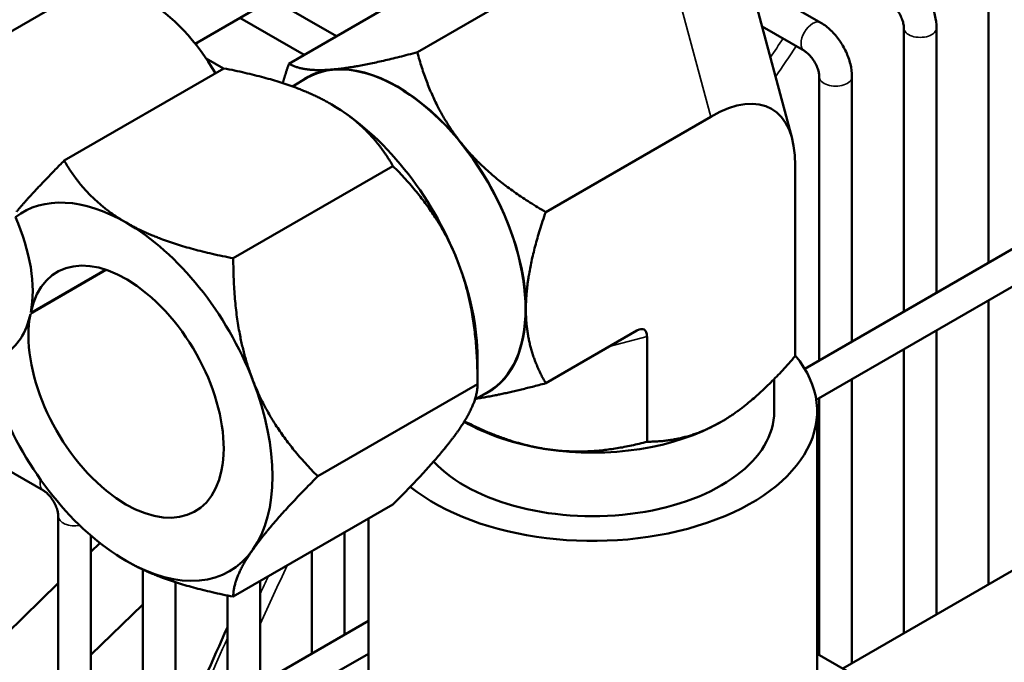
# Model space of a CAD drawing. Header units: inches. Extents: x 1 to 271, y 5 to 171.
# Tile 252 of 256: x 247.07 to 250.63, y 80.66 to 82.99. Entities that reach past the tile are written whole.
import ezdxf

# ---------------------------------------------------------------- set-up
doc = ezdxf.new("R2010")
doc.units = ezdxf.units.IN
doc.header["$LTSCALE"] = 8
doc.header["$MEASUREMENT"] = 0
doc.layers.add('Visible (ANSI)', color=7, linetype='Continuous', lineweight=50)
doc.layers.add('Visible Narrow (ANSI)', color=7, linetype='Continuous', lineweight=35)

msp = doc.modelspace()

# ---------------------------------------------------------------- linework, layer by layer
at = {"layer": 'Visible (ANSI)'}
for p, q in [((261.8011, 91.0403), (247.7044, 82.9016)), ((262.9809, 89.2701), (249.9116, 81.7246)), ((263.0399, 89.1678), (249.9533, 81.6123)), ((259.9698, 86.3678), (250.0491, 80.6401)), ((248.5088, 82.8708), (249.3746, 83.3707)), ((249.8657, 82.5584), (249.6692, 83.2917)), ((248.0438, 82.8293), (248.6413, 83.1742)), ((249.7138, 83.1253), (249.9696, 82.9776)), ((250.577, 83.1354), (250.577, 82.1087)), ((243.7765, 81.0634), (247.2767, 83.0842)), ((247.9842, 83.0631), (248.2165, 82.929)), ((247.8661, 82.9949), (248.0984, 82.8608)), ((249.7571, 82.9639), (249.9105, 82.8753)), ((250.2707, 82.9586), (250.2707, 81.9319)), ((250.3889, 82.9586), (250.3889, 82.0001)), ((247.7178, 82.9093), (247.7068, 82.8986)), ((247.7436, 82.8484), (247.8071, 82.8117)), ((247.2298, 82.4784), (247.8082, 82.8123)), ((248.0561, 82.747), (248.1088, 82.7775)), ((249.9645, 82.7818), (249.9645, 81.7551)), ((250.0826, 82.7818), (250.0826, 81.8233)), ((248.9737, 82.2924), (249.5711, 82.6373)), ((247.8422, 82.1249), (248.4206, 82.4588)), ((249.8773, 82.4606), (249.8773, 81.7707)), ((250.577, 81.9723), (250.577, 80.9448)), ((248.9737, 81.6725), (249.3037, 81.863)), ((249.3405, 81.8418), (249.3405, 81.4608)), ((250.3889, 81.8637), (250.3889, 80.8362)), ((250.2707, 81.7955), (250.2707, 80.768)), ((248.7268, 81.7644), (248.7268, 81.6696)), ((248.1484, 81.3357), (248.7268, 81.6696)), ((249.8015, 81.5709), (249.8015, 81.6881)), ((250.0826, 81.6869), (250.0826, 80.6594)), ((248.7172, 81.6137), (248.7648, 81.6412)), ((249.9645, 81.6187), (249.9645, 80.6889)), ((246.6566, 81.5716), (247.1545, 81.2841)), ((249.9565, 81.5709), (249.9565, 80.5502)), ((248.679, 81.5327), (248.6782, 81.5332)), ((247.8422, 80.9001), (248.4206, 81.234)), ((247.2085, 81.1906), (247.2085, 80.1639)), ((248.3315, 81.1826), (248.3315, 80.5502)), ((248.2453, 81.1328), (248.2453, 80.7625)), ((247.3266, 81.121), (247.3266, 80.2321)), ((247.3266, 81.0627), (247.3591, 81.0942)), ((248.1272, 81.0646), (248.1272, 80.6943)), ((247.5147, 80.9981), (247.5147, 80.3407)), ((247.0204, 80.766), (247.2085, 80.9483)), ((247.6328, 80.9523), (247.6328, 80.4089)), ((247.939, 80.956), (247.939, 80.5857)), ((247.8209, 80.9043), (247.8209, 80.5175)), ((247.3266, 80.689), (247.5147, 80.8713)), ((248.3315, 80.8123), (233.4995, 72.2491)), ((248.3315, 80.6935), (248.1257, 80.5747)), ((249.9565, 80.6935), (250.1622, 80.5747))]:
    msp.add_line(p, q, dxfattribs=at)
for centre, major_axis, ratio, start_param, end_param in [((247.5267, 82.6512), (-0.25, 0.433), 0.57735, 4.709892, 6.283185), ((248.4368, 82.2094), (-0.328, 0.5681), 0.57735, 3.141593, 6.283185), ((248.4368, 82.2094), (-0.3288, 0.5694), 0.57735, 6.021386, 6.350746), ((248.4368, 82.2094), (-0.3288, 0.5694), 0.57735, 4.974188, 6.021386), ((249.4691, 82.107), (0.3227, 0.559), 0.447214, 5.624127, 6.942243), ((248.1964, 82.0706), (0.375, -0.6495), 0.57735, 1.308997, 2.356194), ((248.4368, 82.2094), (0.3288, -0.5694), 0.57735, 0.785398, 1.832596), ((247.454, 81.6419), (-0.375, 0.6495), 0.57735, 5.497787, 6.355351), ((246.7621, 82.2098), (0.25, -0.433), 0.57735, 0.586256, 1.390386), ((247.454, 81.6419), (0.375, -0.6495), 0.57735, 1.308997, 2.356194), ((247.454, 81.6419), (-0.25, 0.433), 0.57735, 0.586256, 6.852053), ((248.1964, 82.0706), (0.375, -0.6495), 0.57735, 0.785398, 1.308997), ((246.7621, 82.2098), (0.25, -0.433), 0.57735, 0, 0.568867), ((248.4368, 82.2094), (0.3288, -0.5694), 0.57735, 6.215624, 7.068583), ((249.2915, 81.7994), (0.0387, 0.0671), 0.447214, 5.624127, 6.942243), ((249.144, 81.5709), (0.8125, 0), 0.57735, 3.76275, 6.728257), ((247.454, 81.6419), (0.375, -0.6495), 0.57735, 0.261799, 1.308997), ((247.454, 81.6419), (-0.375, 0.6495), 0.57735, 1.308997, 2.356194), ((249.144, 81.5709), (0.6575, 0), 0.57735, 3.642196, 6.283185), ((249.144, 81.8011), (0.6575, 0), 0.57735, 3.926991, 4.45059), ((249.144, 81.8011), (0.6575, 0), 0.57735, 4.45059, 5.497787), ((247.454, 81.6419), (0.375, -0.6495), 0.57735, 5.497787, 6.544985)]:
    msp.add_ellipse(centre, major_axis=major_axis, ratio=ratio, start_param=start_param, end_param=end_param, dxfattribs=at)
for points, knots in [([(250.2758, 83.1544), (250.2892, 83.1467), (250.3015, 83.1372), (250.3241, 83.1157), (250.3344, 83.1036), (250.3528, 83.0776), (250.3608, 83.0637), (250.3741, 83.0348), (250.3794, 83.0199), (250.3868, 82.9895), (250.3889, 82.9741), (250.3889, 82.9586)], [0, 0, 0, 0, 0.314159, 0.314159, 0.628319, 0.628319, 0.942478, 0.942478, 1.256637, 1.256637, 1.570796, 1.570796, 1.570796, 1.570796]), ([(250.2168, 83.0522), (250.2195, 83.0506), (250.2226, 83.0484), (250.2296, 83.0427), (250.2335, 83.039), (250.2414, 83.0303), (250.2454, 83.0252), (250.2529, 83.014), (250.2564, 83.0079), (250.2623, 82.9955), (250.2647, 82.9893), (250.2683, 82.9777), (250.2695, 82.9723), (250.2706, 82.9642), (250.2707, 82.9612), (250.2707, 82.9586)], [0, 0, 0, 0, 0.206724, 0.206724, 0.430185, 0.430185, 0.66924, 0.66924, 0.917214, 0.917214, 1.164879, 1.164879, 1.402542, 1.402542, 1.570796, 1.570796, 1.570796, 1.570796]), ([(249.9696, 82.9776), (249.983, 82.9699), (249.9953, 82.9604), (250.0179, 82.9389), (250.0282, 82.9268), (250.0466, 82.9008), (250.0546, 82.8869), (250.0679, 82.858), (250.0732, 82.8431), (250.0806, 82.8127), (250.0826, 82.7973), (250.0826, 82.7818)], [0, 0, 0, 0, 0.314159, 0.314159, 0.628319, 0.628319, 0.942478, 0.942478, 1.256637, 1.256637, 1.570796, 1.570796, 1.570796, 1.570796]), ([(249.9105, 82.8753), (249.9132, 82.8738), (249.9164, 82.8716), (249.9234, 82.8659), (249.9273, 82.8622), (249.9351, 82.8535), (249.9391, 82.8484), (249.9467, 82.8372), (249.9501, 82.8311), (249.9561, 82.8187), (249.9585, 82.8125), (249.9621, 82.8009), (249.9632, 82.7955), (249.9643, 82.7874), (249.9645, 82.7844), (249.9645, 82.7818)], [0, 0, 0, 0, 0.206724, 0.206724, 0.430185, 0.430185, 0.66924, 0.66924, 0.917214, 0.917214, 1.164879, 1.164879, 1.402542, 1.402542, 1.570796, 1.570796, 1.570796, 1.570796]), ([(247.1545, 81.2841), (247.1572, 81.2826), (247.1604, 81.2804), (247.1674, 81.2747), (247.1712, 81.271), (247.1791, 81.2623), (247.1831, 81.2572), (247.1906, 81.246), (247.1941, 81.2399), (247.2, 81.2275), (247.2025, 81.2213), (247.206, 81.2096), (247.2072, 81.2043), (247.2083, 81.1962), (247.2085, 81.1932), (247.2085, 81.1906)], [0, 0, 0, 0, 0.206724, 0.206724, 0.430185, 0.430185, 0.66924, 0.66924, 0.917214, 0.917214, 1.164879, 1.164879, 1.402542, 1.402542, 1.570796, 1.570796, 1.570796, 1.570796])]:
    msp.add_open_spline(points, degree=3, knots=knots, dxfattribs=at)
for points, weights in [([(248.2044, 82.8085), (248.3123, 82.8181), (248.5088, 82.8708)], [2.03845854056, 2.03845854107, 1.89210380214]), ([(248.5088, 82.8708), (248.5614, 82.6743), (248.6693, 82.5401)], [1.89210380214, 2.03845854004, 2.03845854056]), ([(247.8082, 82.8123), (248.0543, 82.765), (248.1964, 82.6829)], [1.60230778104, 1.72624671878, 1.72624671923]), ([(248.021, 82.7591), (248.0312, 82.7929), (248.0438, 82.8293)], [1.97496903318, 1.95442622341, 1.92983090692]), ([(248.0438, 82.8293), (248.0965, 82.7989), (248.2044, 82.8085)], [1.89210380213, 2.03845854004, 2.03845854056]), ([(248.1964, 82.6829), (248.3385, 82.6009), (248.4206, 82.4588)], [1.72624671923, 1.72624671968, 1.60230778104]), ([(248.6693, 82.5401), (248.7772, 82.4059), (248.9737, 82.2924)], [2.03845854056, 2.03845854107, 1.89210380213]), ([(247.057, 82.2933), (247.1226, 82.3712), (247.2298, 82.4784)], [1.70987032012, 1.68119482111, 1.60230778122]), ([(247.2298, 82.4784), (247.3119, 82.3363), (247.454, 82.2543)], [1.60230778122, 1.72624671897, 1.72624671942]), ([(248.4206, 82.4588), (248.5847, 82.2947), (248.6557, 82.1116)], [1.60230778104, 1.72624671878, 1.72624671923]), ([(248.9737, 82.2924), (248.9018, 82.0848), (248.9018, 81.9409)], [1.92980007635, 2.07907063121, 2.07907063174]), ([(247.454, 82.2543), (247.5961, 82.1722), (247.8422, 82.1249)], [1.72624671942, 1.72624671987, 1.60230778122]), ([(247.8422, 82.1249), (247.8422, 81.866), (247.9132, 81.6829)], [1.60230778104, 1.72624671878, 1.72624671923]), ([(248.6557, 82.1116), (248.7268, 81.9285), (248.7268, 81.6696)], [1.72624671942, 1.72624671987, 1.60230778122]), ([(248.9018, 81.9409), (248.9018, 81.7971), (248.9737, 81.6725)], [2.07907063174, 2.07907063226, 1.92980007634]), ([(249.6089, 81.5327), (249.7335, 81.6046), (249.8773, 81.7707)], [2.07910384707, 2.0791038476, 1.92983090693]), ([(247.9132, 81.6829), (247.9843, 81.4998), (248.1484, 81.3357)], [1.72624671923, 1.72624671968, 1.60230778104]), ([(248.7268, 81.6696), (248.7268, 81.6003), (248.6557, 81.4992)], [1.60230778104, 1.72624671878, 1.72624671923]), ([(248.9737, 81.6725), (248.8195, 81.6312), (248.7223, 81.6167)], [1.35722423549, 1.4382322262, 1.45673125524]), ([(248.6793, 81.5349), (248.8337, 81.4561), (248.9738, 81.4344)], [1.39106486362, 1.46220589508, 1.46220589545]), ([(249.3405, 81.4608), (249.4843, 81.4608), (249.6089, 81.5327)], [1.92983090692, 2.07910384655, 2.07910384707]), ([(248.6557, 81.4992), (248.5847, 81.3981), (248.4206, 81.234)], [1.72624671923, 1.72624671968, 1.60230778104]), ([(248.9738, 81.4344), (249.144, 81.4081), (249.3405, 81.4608)], [1.46220589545, 1.4622058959, 1.35722423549]), ([(248.1484, 81.3357), (247.9843, 81.1716), (247.9132, 81.0705)], [1.60230778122, 1.72624671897, 1.72624671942]), ([(247.9132, 81.0705), (247.8422, 80.9695), (247.8422, 80.9001)], [1.72624671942, 1.72624671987, 1.60230778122]), ([(247.8422, 80.9001), (247.5961, 80.9475), (247.454, 81.0295)], [1.60230778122, 1.72624671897, 1.72624671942])]:
    msp.add_rational_spline(points, weights, degree=2, dxfattribs=at)
msp.add_open_spline([(247.8209, 80.7892), (247.7666, 80.6686), (247.7139, 80.5476), (247.6629, 80.4263)], degree=3, dxfattribs=at)
at = {"layer": 'Visible Narrow (ANSI)'}
for p, q in [((249.5711, 82.6373), (249.3746, 83.3707)), ((247.384, 82.0825), (247.1074, 81.9227)), ((247.1087, 81.929), (247.378, 82.0845)), ((249.2033, 81.8051), (249.3405, 81.8418)), ((247.3266, 80.6897), (247.5147, 80.872))]:
    msp.add_line(p, q, dxfattribs=at)
for centre, major_axis, start_param, end_param in [((249.9401, 82.9265), (-0.0295, -0.0511), 3.141593, 6.283185), ((253.8297, 79.1936), (4.7244, 8.1829), 1.44037, 1.440684), ((250.3298, 82.9586), (-0.0591, 0), 0, 3.141593), ((253.9031, 79.1513), (-4.7244, -8.1829), 4.581963, 4.590703), ((253.9309, 79.1352), (4.7047, 8.1488), 1.439821, 1.454108), ((250.0236, 82.7818), (-0.0591, 0), 0, 3.141593), ((247.184, 81.3353), (-0.0295, -0.0511), 5.236743, 6.283185), ((247.2675, 81.1906), (-0.0591, 0), 0, 1.885465), ((253.3625, 79.4634), (4.7111, 8.1599), 1.711404, 1.736438), ((253.3362, 79.4786), (-4.7244, -8.1829), 4.86002, 4.867389), ((253.3007, 79.499), (4.7244, 8.1829), 1.747097, 1.783262)]:
    msp.add_ellipse(centre, major_axis=major_axis, ratio=0.57735, start_param=start_param, end_param=end_param, dxfattribs=at)

doc.saveas('drawing.dxf')
